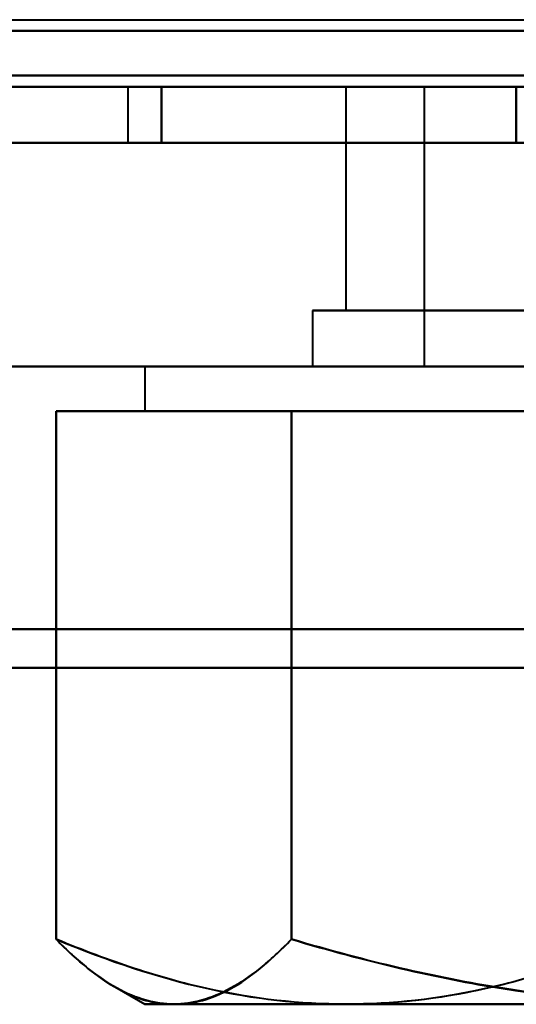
# Model space of a CAD drawing. Header units: millimetres. Extents: x -1392 to 1388, y -239 to 1267.
# Tile 41 of 91: x 382.38 to 386.82, y 120.67 to 129.47. Entities that reach past the tile are written whole.
import ezdxf

# ---------------------------------------------------------------- set-up
doc = ezdxf.new("R2010")
doc.units = ezdxf.units.MM
doc.layers.add('G-IMPT', color=8, linetype='Continuous', lineweight=40)

# ---------------------------------------------------------------- blocks, each defined once
blk = doc.blocks.new('NEXA 2000 CALQUES_dwg-762145-Droite')
at = {"layer": 'G-IMPT'}
for p, q in [((-436.9, 128.8723), (435.9, 128.8723)), ((383.35, 128.8723), (383.35, 128.3723)), ((383.35, 128.8723), (383.35, 128.3723)), ((383.35, 128.8723), (383.35, 128.3723)), ((383.35, 128.8723), (383.35, 128.3723)), ((396.65, 128.8723), (383.35, 128.8723)), ((396.65, 128.8723), (383.35, 128.8723)), ((383.35, 128.8723), (396.65, 128.8723)), ((383.35, 128.8723), (396.65, 128.8723)), ((396.65, 128.8723), (383.35, 128.8723)), ((396.65, 128.8723), (383.35, 128.8723)), ((383.35, 128.8723), (396.65, 128.8723)), ((383.35, 128.8723), (396.65, 128.8723)), ((396.65, 128.8723), (383.35, 128.8723)), ((396.65, 128.8723), (383.35, 128.8723)), ((383.35, 128.8723), (396.65, 128.8723)), ((383.35, 128.8723), (396.65, 128.8723)), ((396.65, 128.8723), (383.35, 128.8723)), ((396.65, 128.8723), (383.35, 128.8723)), ((383.35, 128.8723), (396.65, 128.8723)), ((383.35, 128.8723), (396.65, 128.8723)), ((385.3, 128.8723), (385.3, 126.8723)), ((385.3, 128.8723), (385.3, 126.8723)), ((385.3, 128.8723), (385.3, 126.8723)), ((385.3, 128.8723), (385.3, 126.8723)), ((385.3, 128.8723), (394.7, 128.8723)), ((385.3, 128.8723), (394.7, 128.8723)), ((387.65, 128.8723), (385.3, 128.8723)), ((392.35, 128.8723), (385.3, 128.8723)), ((385.3, 128.8723), (394.7, 128.8723)), ((385.3, 128.8723), (394.7, 128.8723)), ((387.65, 128.8723), (385.3, 128.8723)), ((392.35, 128.8723), (385.3, 128.8723)), ((387.65, 128.8723), (385.3, 128.8723)), ((392.35, 128.8723), (385.3, 128.8723)), ((385.3, 128.8723), (394.7, 128.8723)), ((385.3, 128.8723), (394.7, 128.8723)), ((385.3, 128.8723), (394.7, 128.8723)), ((385.3, 128.8723), (394.7, 128.8723)), ((387.65, 128.8723), (385.3, 128.8723)), ((392.35, 128.8723), (385.3, 128.8723)), ((386, 128.8723), (386, 126.3723)), ((386, 128.8723), (386, 126.3723)), ((386, 128.8723), (386, 126.3723)), ((386, 128.8723), (386, 126.3723)), ((394, 128.8723), (386, 128.8723)), ((394, 128.8723), (386, 128.8723)), ((386, 128.8723), (388.8781, 128.8723)), ((386, 128.8723), (391.122, 128.8723)), ((394, 128.8723), (386, 128.8723)), ((394, 128.8723), (386, 128.8723)), ((386, 128.8723), (388.8781, 128.8723)), ((386, 128.8723), (391.122, 128.8723)), ((394, 128.8723), (386, 128.8723)), ((394, 128.8723), (386, 128.8723)), ((386, 128.8723), (388.8781, 128.8723)), ((386, 128.8723), (391.122, 128.8723)), ((394, 128.8723), (386, 128.8723)), ((394, 128.8723), (386, 128.8723)), ((386, 128.8723), (388.8781, 128.8723)), ((386, 128.8723), (391.122, 128.8723)), ((420, 128.3723), (-438, 128.3723)), ((420, 128.3723), (-438, 128.3723)), ((-437.4, 128.3723), (436.4, 128.3723)), ((-437.4, 128.3723), (401.4, 128.3723)), ((383.35, 128.3723), (396.65, 128.3723)), ((383.35, 128.3723), (396.65, 128.3723)), ((396.65, 128.3723), (383.35, 128.3723)), ((396.65, 128.3723), (383.35, 128.3723)), ((383.35, 128.3723), (396.65, 128.3723)), ((383.35, 128.3723), (396.65, 128.3723)), ((396.65, 128.3723), (383.35, 128.3723)), ((396.65, 128.3723), (383.35, 128.3723)), ((383.35, 128.3723), (396.65, 128.3723)), ((383.35, 128.3723), (396.65, 128.3723)), ((396.65, 128.3723), (383.35, 128.3723)), ((396.65, 128.3723), (383.35, 128.3723)), ((383.35, 128.3723), (396.65, 128.3723)), ((383.35, 128.3723), (396.65, 128.3723)), ((396.65, 128.3723), (383.35, 128.3723)), ((396.65, 128.3723), (383.35, 128.3723)), ((385, 126.8723), (385, 126.3723)), ((385, 126.8723), (385, 126.3723)), ((385, 126.8723), (385, 126.3723)), ((385, 126.8723), (385, 126.3723)), ((390, 126.8723), (385, 126.8723)), ((385, 126.8723), (395, 126.8723)), ((385, 126.8723), (395, 126.8723)), ((390, 126.8723), (385, 126.8723)), ((385, 126.8723), (395, 126.8723)), ((385, 126.8723), (395, 126.8723)), ((385, 126.8723), (395, 126.8723)), ((385, 126.8723), (395, 126.8723)), ((390, 126.8723), (385, 126.8723)), ((390, 126.8723), (385, 126.8723)), ((385, 126.8723), (395, 126.8723)), ((385, 126.8723), (395, 126.8723)), ((385.3, 126.8723), (392.35, 126.8723)), ((394.0703, 126.8723), (385.3, 126.8723)), ((385.3, 126.8723), (392.35, 126.8723)), ((394.0703, 126.8723), (385.3, 126.8723)), ((394.0703, 126.8723), (385.3, 126.8723)), ((385.3, 126.8723), (392.35, 126.8723)), ((385.3, 126.8723), (392.35, 126.8723)), ((394.0703, 126.8723), (385.3, 126.8723)), ((394.7, 126.8723), (385.9297, 126.8723)), ((394.7, 126.8723), (385.9297, 126.8723)), ((394.7, 126.8723), (385.9297, 126.8723)), ((394.7, 126.8723), (385.9297, 126.8723)), ((420, 126.3723), (-438, 126.3723)), ((420, 126.3723), (-438, 126.3723)), ((383.5, 126.3723), (383.5, 125.9723)), ((383.5, 126.3723), (383.5, 125.9723)), ((383.5, 126.3723), (383.5, 125.9723)), ((383.5, 126.3723), (383.5, 125.9723)), ((383.5, 126.3723), (390, 126.3723)), ((383.5, 126.3723), (396.2391, 126.3723)), ((383.5, 126.3723), (383.7609, 126.3723)), ((390, 126.3723), (383.5, 126.3723)), ((396.5, 126.3723), (383.5, 126.3723)), ((396.5, 126.3723), (383.5, 126.3723)), ((383.5, 126.3723), (390, 126.3723)), ((383.5, 126.3723), (396.2391, 126.3723)), ((383.5, 126.3723), (383.7609, 126.3723)), ((390, 126.3723), (383.5, 126.3723)), ((396.5, 126.3723), (383.5, 126.3723)), ((396.5, 126.3723), (383.5, 126.3723)), ((383.7609, 126.3723), (396.5, 126.3723)), ((383.7609, 126.3723), (396.5, 126.3723)), ((383.7609, 126.3723), (396.5, 126.3723)), ((383.7609, 126.3723), (396.5, 126.3723)), ((385, 126.3723), (390, 126.3723)), ((390, 126.3723), (385, 126.3723)), ((385, 126.3723), (390, 126.3723)), ((390, 126.3723), (385, 126.3723)), ((385, 126.3723), (390, 126.3723)), ((390, 126.3723), (385, 126.3723)), ((385, 126.3723), (390, 126.3723)), ((390, 126.3723), (385, 126.3723)), ((391.122, 126.3723), (386, 126.3723)), ((386, 126.3723), (391.122, 126.3723)), ((391.122, 126.3723), (386, 126.3723)), ((386, 126.3723), (391.122, 126.3723)), ((386, 126.3723), (391.122, 126.3723)), ((391.122, 126.3723), (386, 126.3723)), ((391.122, 126.3723), (386, 126.3723)), ((386, 126.3723), (391.122, 126.3723)), ((383.5, 125.9723), (385.3016, 125.9723)), ((383.5, 125.9723), (385.3016, 125.9723)), ((385.3016, 125.9723), (383.5, 125.9723)), ((385.3016, 125.9723), (383.5, 125.9723)), ((383.5, 125.9723), (385.3016, 125.9723)), ((383.5, 125.9723), (385.3016, 125.9723)), ((385.3016, 125.9723), (383.5, 125.9723)), ((385.3016, 125.9723), (383.5, 125.9723)), ((383.7609, 125.9723), (388.4594, 125.9723)), ((383.7609, 125.9723), (388.4594, 125.9723)), ((388.4594, 125.9723), (383.7609, 125.9723)), ((388.4594, 125.9723), (383.7609, 125.9723)), ((383.7609, 125.9723), (388.4594, 125.9723)), ((383.7609, 125.9723), (388.4594, 125.9723)), ((388.4594, 125.9723), (383.7609, 125.9723)), ((388.4594, 125.9723), (383.7609, 125.9723)), ((385.3016, 125.9723), (391.5406, 125.9723)), ((385.3016, 125.9723), (391.5406, 125.9723)), ((391.5406, 125.9723), (385.3016, 125.9723)), ((391.5406, 125.9723), (385.3016, 125.9723)), ((385.3016, 125.9723), (391.5406, 125.9723)), ((385.3016, 125.9723), (391.5406, 125.9723)), ((391.5406, 125.9723), (385.3016, 125.9723)), ((391.5406, 125.9723), (385.3016, 125.9723)), ((383.2326, 120.8267), (383.5, 120.6723)), ((383.2326, 120.8267), (383.5, 120.6723)), ((383.2326, 120.8267), (383.5, 120.6723)), ((383.2326, 120.8267), (383.5, 120.6723)), ((383.5, 120.6723), (385.3016, 120.6723)), ((383.5, 120.6723), (385.3016, 120.6723)), ((385.3016, 120.6723), (383.5, 120.6723)), ((385.3016, 120.6723), (383.5, 120.6723)), ((383.5, 120.6723), (385.3016, 120.6723)), ((383.5, 120.6723), (385.3016, 120.6723)), ((385.3016, 120.6723), (383.5, 120.6723)), ((385.3016, 120.6723), (383.5, 120.6723)), ((383.7609, 120.6723), (388.4594, 120.6723)), ((383.7609, 120.6723), (388.4594, 120.6723)), ((388.4594, 120.6723), (383.7609, 120.6723)), ((388.4594, 120.6723), (383.7609, 120.6723)), ((383.7609, 120.6723), (388.4594, 120.6723)), ((383.7609, 120.6723), (388.4594, 120.6723)), ((388.4594, 120.6723), (383.7609, 120.6723)), ((388.4594, 120.6723), (383.7609, 120.6723)), ((385.3016, 120.6723), (391.5406, 120.6723)), ((385.3016, 120.6723), (391.5406, 120.6723)), ((391.5406, 120.6723), (385.3016, 120.6723)), ((391.5406, 120.6723), (385.3016, 120.6723)), ((385.3016, 120.6723), (391.5406, 120.6723)), ((385.3016, 120.6723), (391.5406, 120.6723)), ((391.5406, 120.6723), (385.3016, 120.6723)), ((391.5406, 120.6723), (385.3016, 120.6723))]:
    blk.add_line(p, q, dxfattribs=at)
at = {"layer": 'G-IMPT', "flags": 128}
for points in [[(-436.9, 129.4723), (-227.325, 129.4723), (-17.75, 129.4723), (191.825, 129.4723), (401.4, 129.4723)], [(-436.9, 129.3723), (-218.7, 129.3723), (-0.5, 129.3723), (217.7, 129.3723), (435.9, 129.3723)], [(435.9, 129.3723), (217.7, 129.3723), (-0.5, 129.3723), (-218.7, 129.3723), (-436.9, 129.3723)], [(-436.9, 129.3723), (-218.7, 129.3723), (-0.5, 129.3723), (217.7, 129.3723), (435.9, 129.3723)], [(435.9, 129.3723), (217.7, 129.3723), (-0.5, 129.3723), (-218.7, 129.3723), (-436.9, 129.3723)], [(-436.9, 129.3723), (-218.7, 129.3723), (-0.5, 129.3723), (217.7, 129.3723), (435.9, 129.3723)], [(435.9, 129.3723), (217.7, 129.3723), (-0.5, 129.3723), (-218.7, 129.3723), (-436.9, 129.3723)], [(-437.4, 128.9723), (-227.7, 128.9723), (-18, 128.9723), (191.7, 128.9723), (401.4, 128.9723)], [(-437.4, 128.9723), (-227.7, 128.9723), (-18, 128.9723), (191.7, 128.9723), (401.4, 128.9723)], [(401.4, 128.9723), (191.7, 128.9723), (-18, 128.9723), (-227.7, 128.9723), (-437.4, 128.9723)], [(436.4, 128.9723), (217.95, 128.9723), (-0.5, 128.9723), (-218.95, 128.9723), (-437.4, 128.9723)], [(436.4, 128.9723), (217.95, 128.9723), (-0.5, 128.9723), (-218.95, 128.9723), (-437.4, 128.9723)], [(-437.4, 128.9723), (-218.95, 128.9723), (-0.5, 128.9723), (217.95, 128.9723), (436.4, 128.9723)], [(401.4, 128.9723), (191.7, 128.9723), (-18, 128.9723), (-227.7, 128.9723), (-437.4, 128.9723)], [(401.4, 128.9723), (191.7, 128.9723), (-18, 128.9723), (-227.7, 128.9723), (-437.4, 128.9723)], [(-437.4, 128.9723), (-227.7, 128.9723), (-18, 128.9723), (191.7, 128.9723), (401.4, 128.9723)], [(-437.4, 128.9723), (-218.95, 128.9723), (-0.5, 128.9723), (217.95, 128.9723), (436.4, 128.9723)], [(-437.4, 128.9723), (-218.95, 128.9723), (-0.5, 128.9723), (217.95, 128.9723), (436.4, 128.9723)], [(436.4, 128.9723), (217.95, 128.9723), (-0.5, 128.9723), (-218.95, 128.9723), (-437.4, 128.9723)], [(401.4, 128.8723), (191.7, 128.8723), (-18, 128.8723), (-227.7, 128.8723), (-437.4, 128.8723)], [(-437.4, 128.8723), (-227.7, 128.8723), (-18, 128.8723), (191.7, 128.8723), (401.4, 128.8723)], [(-437.4, 128.8723), (-218.95, 128.8723), (-0.5, 128.8723), (217.95, 128.8723), (436.4, 128.8723)], [(436.4, 128.8723), (217.95, 128.8723), (-0.5, 128.8723), (-218.95, 128.8723), (-437.4, 128.8723)], [(-437, 128.8723), (-227.5, 128.8723), (-18, 128.8723), (191.5, 128.8723), (401, 128.8723)], [(401, 128.8723), (191.5, 128.8723), (-18, 128.8723), (-227.5, 128.8723), (-437, 128.8723)], [(-437, 128.8723), (-227.5, 128.8723), (-18, 128.8723), (191.5, 128.8723), (401, 128.8723)], [(401, 128.8723), (191.5, 128.8723), (-18, 128.8723), (-227.5, 128.8723), (-437, 128.8723)], [(-436.9, 128.8723), (-218.7, 128.8723), (-0.5, 128.8723), (217.7, 128.8723), (435.9, 128.8723)], [(-436.9, 128.8723), (-218.7, 128.8723), (-0.5, 128.8723), (217.7, 128.8723), (435.9, 128.8723)], [(435.9, 128.8723), (217.7, 128.8723), (-0.5, 128.8723), (-218.7, 128.8723), (-436.9, 128.8723)], [(435.9, 128.8723), (217.7, 128.8723), (-0.5, 128.8723), (-218.7, 128.8723), (-436.9, 128.8723)], [(435.9, 128.8723), (217.7, 128.8723), (-0.5, 128.8723), (-218.7, 128.8723), (-436.9, 128.8723)], [(-436.9, 128.8723), (-218.7, 128.8723), (-0.5, 128.8723), (217.7, 128.8723), (435.9, 128.8723)], [(435.9, 128.8723), (217.7, 128.8723), (-0.5, 128.8723), (-218.7, 128.8723), (-436.9, 128.8723)], [(-436.9, 128.8723), (-218.7, 128.8723), (-0.5, 128.8723), (217.7, 128.8723), (435.9, 128.8723)], [(435.9, 128.8723), (217.7, 128.8723), (-0.5, 128.8723), (-218.7, 128.8723), (-436.9, 128.8723)], [(-436.9, 128.8723), (-218.7, 128.8723), (-0.5, 128.8723), (217.7, 128.8723), (435.9, 128.8723)], [(435.9, 128.8723), (217.7, 128.8723), (-0.5, 128.8723), (-218.7, 128.8723), (-436.9, 128.8723)], [(-436.9, 128.8723), (-218.7, 128.8723), (-0.5, 128.8723), (217.7, 128.8723), (435.9, 128.8723)], [(383.6492, 128.8723), (384.443, 128.8723), (385.2369, 128.8723), (386.0307, 128.8723), (386.8246, 128.8723)], [(386.8246, 128.8723), (386.0307, 128.8723), (385.2369, 128.8723), (384.443, 128.8723), (383.6492, 128.8723)], [(386.8246, 128.8723), (386.0307, 128.8723), (385.2369, 128.8723), (384.443, 128.8723), (383.6492, 128.8723)], [(383.6492, 128.8723), (383.6492, 128.7473), (383.6492, 128.6223), (383.6492, 128.4973), (383.6492, 128.3723)], [(383.6492, 128.8723), (384.443, 128.8723), (385.2369, 128.8723), (386.0307, 128.8723), (386.8246, 128.8723)], [(383.6492, 128.3723), (383.6492, 128.4973), (383.6492, 128.6223), (383.6492, 128.7473), (383.6492, 128.8723)], [(383.6492, 128.8723), (384.443, 128.8723), (385.2369, 128.8723), (386.0307, 128.8723), (386.8246, 128.8723)], [(386.8246, 128.8723), (386.0307, 128.8723), (385.2369, 128.8723), (384.443, 128.8723), (383.6492, 128.8723)], [(386.8246, 128.8723), (386.0307, 128.8723), (385.2369, 128.8723), (384.443, 128.8723), (383.6492, 128.8723)], [(383.6492, 128.8723), (383.6492, 128.7473), (383.6492, 128.6223), (383.6492, 128.4973), (383.6492, 128.3723)], [(383.6492, 128.8723), (384.443, 128.8723), (385.2369, 128.8723), (386.0307, 128.8723), (386.8246, 128.8723)], [(383.6492, 128.3723), (383.6492, 128.4973), (383.6492, 128.6223), (383.6492, 128.7473), (383.6492, 128.8723)], [(383.6492, 128.8723), (384.443, 128.8723), (385.2369, 128.8723), (386.0307, 128.8723), (386.8246, 128.8723)], [(386.8246, 128.8723), (386.0307, 128.8723), (385.2369, 128.8723), (384.443, 128.8723), (383.6492, 128.8723)], [(386.8246, 128.8723), (386.0307, 128.8723), (385.2369, 128.8723), (384.443, 128.8723), (383.6492, 128.8723)], [(383.6492, 128.8723), (383.6492, 128.7473), (383.6492, 128.6223), (383.6492, 128.4973), (383.6492, 128.3723)], [(383.6492, 128.8723), (384.443, 128.8723), (385.2369, 128.8723), (386.0307, 128.8723), (386.8246, 128.8723)], [(383.6492, 128.3723), (383.6492, 128.4973), (383.6492, 128.6223), (383.6492, 128.7473), (383.6492, 128.8723)], [(383.6492, 128.8723), (384.443, 128.8723), (385.2369, 128.8723), (386.0307, 128.8723), (386.8246, 128.8723)], [(386.8246, 128.8723), (386.0307, 128.8723), (385.2369, 128.8723), (384.443, 128.8723), (383.6492, 128.8723)], [(386.8246, 128.8723), (386.0307, 128.8723), (385.2369, 128.8723), (384.443, 128.8723), (383.6492, 128.8723)], [(383.6492, 128.8723), (383.6492, 128.7473), (383.6492, 128.6223), (383.6492, 128.4973), (383.6492, 128.3723)], [(383.6492, 128.8723), (384.443, 128.8723), (385.2369, 128.8723), (386.0307, 128.8723), (386.8246, 128.8723)], [(383.6492, 128.3723), (383.6492, 128.4973), (383.6492, 128.6223), (383.6492, 128.7473), (383.6492, 128.8723)], [(393.1754, 128.8723), (391.5877, 128.8723), (390, 128.8723), (388.4123, 128.8723), (386.8246, 128.8723)], [(386.8246, 128.8723), (386.8246, 128.7473), (386.8246, 128.6223), (386.8246, 128.4973), (386.8246, 128.3723)], [(386.8246, 128.8723), (388.4123, 128.8723), (390, 128.8723), (391.5877, 128.8723), (393.1754, 128.8723)], [(393.1754, 128.8723), (391.5877, 128.8723), (390, 128.8723), (388.4123, 128.8723), (386.8246, 128.8723)], [(386.8246, 128.3723), (386.8246, 128.4973), (386.8246, 128.6223), (386.8246, 128.7473), (386.8246, 128.8723)], [(386.8246, 128.8723), (388.4123, 128.8723), (390, 128.8723), (391.5877, 128.8723), (393.1754, 128.8723)], [(393.1754, 128.8723), (391.5877, 128.8723), (390, 128.8723), (388.4123, 128.8723), (386.8246, 128.8723)], [(386.8246, 128.3723), (386.8246, 128.4973), (386.8246, 128.6223), (386.8246, 128.7473), (386.8246, 128.8723)], [(393.1754, 128.8723), (391.5877, 128.8723), (390, 128.8723), (388.4123, 128.8723), (386.8246, 128.8723)], [(386.8246, 128.8723), (386.8246, 128.7473), (386.8246, 128.6223), (386.8246, 128.4973), (386.8246, 128.3723)], [(386.8246, 128.8723), (388.4123, 128.8723), (390, 128.8723), (391.5877, 128.8723), (393.1754, 128.8723)], [(393.1754, 128.8723), (391.5877, 128.8723), (390, 128.8723), (388.4123, 128.8723), (386.8246, 128.8723)], [(386.8246, 128.3723), (386.8246, 128.4973), (386.8246, 128.6223), (386.8246, 128.7473), (386.8246, 128.8723)], [(386.8246, 128.8723), (388.4123, 128.8723), (390, 128.8723), (391.5877, 128.8723), (393.1754, 128.8723)], [(386.8246, 128.3723), (386.8246, 128.4973), (386.8246, 128.6223), (386.8246, 128.7473), (386.8246, 128.8723)], [(386.8246, 128.8723), (386.8246, 128.7473), (386.8246, 128.6223), (386.8246, 128.4973), (386.8246, 128.3723)], [(393.1754, 128.8723), (391.5877, 128.8723), (390, 128.8723), (388.4123, 128.8723), (386.8246, 128.8723)], [(386.8246, 128.8723), (386.8246, 128.7473), (386.8246, 128.6223), (386.8246, 128.4973), (386.8246, 128.3723)], [(386.8246, 128.8723), (388.4123, 128.8723), (390, 128.8723), (391.5877, 128.8723), (393.1754, 128.8723)], [(393.1754, 128.8723), (391.5877, 128.8723), (390, 128.8723), (388.4123, 128.8723), (386.8246, 128.8723)], [(386.8246, 128.3723), (386.8246, 128.4973), (386.8246, 128.6223), (386.8246, 128.7473), (386.8246, 128.8723)], [(386.8246, 128.8723), (388.4123, 128.8723), (390, 128.8723), (391.5877, 128.8723), (393.1754, 128.8723)], [(386.8246, 128.3723), (386.8246, 128.4973), (386.8246, 128.6223), (386.8246, 128.7473), (386.8246, 128.8723)], [(386.8246, 128.8723), (386.8246, 128.7473), (386.8246, 128.6223), (386.8246, 128.4973), (386.8246, 128.3723)], [(401.4, 128.3723), (191.7, 128.3723), (-18, 128.3723), (-227.7, 128.3723), (-437.4, 128.3723)], [(-437.4, 128.3723), (-227.7, 128.3723), (-18, 128.3723), (191.7, 128.3723), (401.4, 128.3723)], [(401.4, 128.3723), (191.7, 128.3723), (-18, 128.3723), (-227.7, 128.3723), (-437.4, 128.3723)], [(401.4, 128.3723), (191.7, 128.3723), (-18, 128.3723), (-227.7, 128.3723), (-437.4, 128.3723)], [(-437.4, 128.3723), (-227.7, 128.3723), (-18, 128.3723), (191.7, 128.3723), (401.4, 128.3723)], [(420, 128.3723), (205.65, 128.3723), (-8.7, 128.3723), (-223.05, 128.3723), (-437.4, 128.3723)], [(-437.4, 128.3723), (-227.7, 128.3723), (-18, 128.3723), (191.7, 128.3723), (401.4, 128.3723)], [(-437.4, 128.3723), (-223.05, 128.3723), (-8.7, 128.3723), (205.65, 128.3723), (420, 128.3723)], [(-437.4, 128.3723), (-223.05, 128.3723), (-8.7, 128.3723), (205.65, 128.3723), (420, 128.3723)], [(401.4, 128.3723), (191.7, 128.3723), (-18, 128.3723), (-227.7, 128.3723), (-437.4, 128.3723)], [(-437.4, 128.3723), (-223.05, 128.3723), (-8.7, 128.3723), (205.65, 128.3723), (420, 128.3723)], [(420, 128.3723), (205.65, 128.3723), (-8.7, 128.3723), (-223.05, 128.3723), (-437.4, 128.3723)], [(420, 128.3723), (205.65, 128.3723), (-8.7, 128.3723), (-223.05, 128.3723), (-437.4, 128.3723)], [(-437.4, 128.3723), (-223.05, 128.3723), (-8.7, 128.3723), (205.65, 128.3723), (420, 128.3723)], [(436.4, 128.3723), (217.95, 128.3723), (-0.5, 128.3723), (-218.95, 128.3723), (-437.4, 128.3723)], [(-437.4, 128.3723), (-218.95, 128.3723), (-0.5, 128.3723), (217.95, 128.3723), (436.4, 128.3723)], [(-437.4, 128.3723), (-227.7, 128.3723), (-18, 128.3723), (191.7, 128.3723), (401.4, 128.3723)], [(420, 128.3723), (205.65, 128.3723), (-8.7, 128.3723), (-223.05, 128.3723), (-437.4, 128.3723)], [(-437.4, 128.3723), (-218.95, 128.3723), (-0.5, 128.3723), (217.95, 128.3723), (436.4, 128.3723)], [(436.4, 128.3723), (217.95, 128.3723), (-0.5, 128.3723), (-218.95, 128.3723), (-437.4, 128.3723)], [(-431, 128.3723), (-222.9, 128.3723), (-14.8, 128.3723), (193.3, 128.3723), (401.4, 128.3723)], [(401.4, 128.3723), (193.3, 128.3723), (-14.8, 128.3723), (-222.9, 128.3723), (-431, 128.3723)], [(401.4, 128.3723), (193.3, 128.3723), (-14.8, 128.3723), (-222.9, 128.3723), (-431, 128.3723)], [(401.4, 128.3723), (193.3, 128.3723), (-14.8, 128.3723), (-222.9, 128.3723), (-431, 128.3723)], [(-431, 128.3723), (-222.9, 128.3723), (-14.8, 128.3723), (193.3, 128.3723), (401.4, 128.3723)], [(-431, 128.3723), (-222.9, 128.3723), (-14.8, 128.3723), (193.3, 128.3723), (401.4, 128.3723)], [(401.4, 128.3723), (193.3, 128.3723), (-14.8, 128.3723), (-222.9, 128.3723), (-431, 128.3723)], [(-431, 128.3723), (-222.9, 128.3723), (-14.8, 128.3723), (193.3, 128.3723), (401.4, 128.3723)], [(383.6492, 128.3723), (384.443, 128.3723), (385.2369, 128.3723), (386.0307, 128.3723), (386.8246, 128.3723)], [(386.8246, 128.3723), (386.0307, 128.3723), (385.2369, 128.3723), (384.443, 128.3723), (383.6492, 128.3723)], [(386.8246, 128.3723), (386.0307, 128.3723), (385.2369, 128.3723), (384.443, 128.3723), (383.6492, 128.3723)], [(383.6492, 128.3723), (384.443, 128.3723), (385.2369, 128.3723), (386.0307, 128.3723), (386.8246, 128.3723)], [(383.6492, 128.3723), (384.443, 128.3723), (385.2369, 128.3723), (386.0307, 128.3723), (386.8246, 128.3723)], [(386.8246, 128.3723), (386.0307, 128.3723), (385.2369, 128.3723), (384.443, 128.3723), (383.6492, 128.3723)], [(386.8246, 128.3723), (386.0307, 128.3723), (385.2369, 128.3723), (384.443, 128.3723), (383.6492, 128.3723)], [(383.6492, 128.3723), (384.443, 128.3723), (385.2369, 128.3723), (386.0307, 128.3723), (386.8246, 128.3723)], [(383.6492, 128.3723), (384.443, 128.3723), (385.2369, 128.3723), (386.0307, 128.3723), (386.8246, 128.3723)], [(386.8246, 128.3723), (386.0307, 128.3723), (385.2369, 128.3723), (384.443, 128.3723), (383.6492, 128.3723)], [(386.8246, 128.3723), (386.0307, 128.3723), (385.2369, 128.3723), (384.443, 128.3723), (383.6492, 128.3723)], [(383.6492, 128.3723), (384.443, 128.3723), (385.2369, 128.3723), (386.0307, 128.3723), (386.8246, 128.3723)], [(383.6492, 128.3723), (384.443, 128.3723), (385.2369, 128.3723), (386.0307, 128.3723), (386.8246, 128.3723)], [(386.8246, 128.3723), (386.0307, 128.3723), (385.2369, 128.3723), (384.443, 128.3723), (383.6492, 128.3723)], [(386.8246, 128.3723), (386.0307, 128.3723), (385.2369, 128.3723), (384.443, 128.3723), (383.6492, 128.3723)], [(383.6492, 128.3723), (384.443, 128.3723), (385.2369, 128.3723), (386.0307, 128.3723), (386.8246, 128.3723)], [(386.8246, 128.3723), (388.4123, 128.3723), (390, 128.3723), (391.5877, 128.3723), (393.1754, 128.3723)], [(393.1754, 128.3723), (391.5877, 128.3723), (390, 128.3723), (388.4123, 128.3723), (386.8246, 128.3723)], [(393.1754, 128.3723), (391.5877, 128.3723), (390, 128.3723), (388.4123, 128.3723), (386.8246, 128.3723)], [(386.8246, 128.3723), (388.4123, 128.3723), (390, 128.3723), (391.5877, 128.3723), (393.1754, 128.3723)], [(393.1754, 128.3723), (391.5877, 128.3723), (390, 128.3723), (388.4123, 128.3723), (386.8246, 128.3723)], [(386.8246, 128.3723), (388.4123, 128.3723), (390, 128.3723), (391.5877, 128.3723), (393.1754, 128.3723)], [(393.1754, 128.3723), (391.5877, 128.3723), (390, 128.3723), (388.4123, 128.3723), (386.8246, 128.3723)], [(386.8246, 128.3723), (388.4123, 128.3723), (390, 128.3723), (391.5877, 128.3723), (393.1754, 128.3723)], [(393.1754, 128.3723), (391.5877, 128.3723), (390, 128.3723), (388.4123, 128.3723), (386.8246, 128.3723)], [(386.8246, 128.3723), (388.4123, 128.3723), (390, 128.3723), (391.5877, 128.3723), (393.1754, 128.3723)], [(393.1754, 128.3723), (391.5877, 128.3723), (390, 128.3723), (388.4123, 128.3723), (386.8246, 128.3723)], [(-438, 126.3723), (-223.5, 126.3723), (-9, 126.3723), (205.5, 126.3723), (420, 126.3723)], [(420, 126.3723), (205.5, 126.3723), (-9, 126.3723), (-223.5, 126.3723), (-438, 126.3723)], [(420, 126.3723), (205.5, 126.3723), (-9, 126.3723), (-223.5, 126.3723), (-438, 126.3723)], [(-438, 126.3723), (-223.5, 126.3723), (-9, 126.3723), (205.5, 126.3723), (420, 126.3723)], [(420, 126.3723), (205.5, 126.3723), (-9, 126.3723), (-223.5, 126.3723), (-438, 126.3723)], [(-438, 126.3723), (-223.5, 126.3723), (-9, 126.3723), (205.5, 126.3723), (420, 126.3723)], [(-438, 126.3723), (-223.5, 126.3723), (-9, 126.3723), (205.5, 126.3723), (420, 126.3723)], [(420, 126.3723), (205.5, 126.3723), (-9, 126.3723), (-223.5, 126.3723), (-438, 126.3723)], [(-431, 126.3723), (-220, 126.3723), (-9, 126.3723), (202, 126.3723), (413, 126.3723)], [(413, 126.3723), (202, 126.3723), (-9, 126.3723), (-220, 126.3723), (-431, 126.3723)], [(413, 126.3723), (202, 126.3723), (-9, 126.3723), (-220, 126.3723), (-431, 126.3723)], [(-431, 126.3723), (-220, 126.3723), (-9, 126.3723), (202, 126.3723), (413, 126.3723)], [(-431, 126.3723), (-220, 126.3723), (-9, 126.3723), (202, 126.3723), (413, 126.3723)], [(413, 126.3723), (202, 126.3723), (-9, 126.3723), (-220, 126.3723), (-431, 126.3723)], [(413, 126.3723), (202, 126.3723), (-9, 126.3723), (-220, 126.3723), (-431, 126.3723)], [(-431, 126.3723), (-220, 126.3723), (-9, 126.3723), (202, 126.3723), (413, 126.3723)], [(385.3016, 125.9723), (384.6532, 125.9723), (384.0049, 125.9723), (383.3566, 125.9723), (382.7083, 125.9723)], [(382.7083, 125.9723), (382.7083, 124.7924), (382.7083, 123.6126), (382.7083, 122.4327), (382.7083, 121.2529)], [(382.7083, 121.2529), (382.7083, 122.4327), (382.7083, 123.6126), (382.7083, 124.7924), (382.7083, 125.9723)], [(382.7083, 125.9723), (382.9715, 125.9723), (383.2346, 125.9723), (383.4978, 125.9723), (383.7609, 125.9723)], [(385.3016, 125.9723), (384.6532, 125.9723), (384.0049, 125.9723), (383.3566, 125.9723), (382.7083, 125.9723)], [(382.7083, 125.9723), (382.7083, 124.7924), (382.7083, 123.6126), (382.7083, 122.4327), (382.7083, 121.2529)], [(382.7083, 121.2529), (382.7083, 122.4327), (382.7083, 123.6126), (382.7083, 124.7924), (382.7083, 125.9723)], [(382.7083, 125.9723), (382.9715, 125.9723), (383.2346, 125.9723), (383.4978, 125.9723), (383.7609, 125.9723)], [(383.7609, 125.9723), (383.4978, 125.9723), (383.2346, 125.9723), (382.9715, 125.9723), (382.7083, 125.9723)], [(382.7083, 125.9723), (383.3566, 125.9723), (384.0049, 125.9723), (384.6532, 125.9723), (385.3016, 125.9723)], [(383.7609, 125.9723), (383.4978, 125.9723), (383.2346, 125.9723), (382.9715, 125.9723), (382.7083, 125.9723)], [(382.7083, 125.9723), (383.3566, 125.9723), (384.0049, 125.9723), (384.6532, 125.9723), (385.3016, 125.9723)], [(385.3016, 125.9723), (384.6532, 125.9723), (384.0049, 125.9723), (383.3566, 125.9723), (382.7083, 125.9723)], [(382.7083, 125.9723), (382.7083, 124.7924), (382.7083, 123.6126), (382.7083, 122.4327), (382.7083, 121.2529)], [(382.7083, 121.2529), (382.7083, 122.4327), (382.7083, 123.6126), (382.7083, 124.7924), (382.7083, 125.9723)], [(382.7083, 125.9723), (382.9715, 125.9723), (383.2346, 125.9723), (383.4978, 125.9723), (383.7609, 125.9723)], [(385.3016, 125.9723), (384.6532, 125.9723), (384.0049, 125.9723), (383.3566, 125.9723), (382.7083, 125.9723)], [(382.7083, 125.9723), (382.7083, 124.7924), (382.7083, 123.6126), (382.7083, 122.4327), (382.7083, 121.2529)], [(382.7083, 121.2529), (382.7083, 122.4327), (382.7083, 123.6126), (382.7083, 124.7924), (382.7083, 125.9723)], [(382.7083, 125.9723), (382.9715, 125.9723), (383.2346, 125.9723), (383.4978, 125.9723), (383.7609, 125.9723)], [(383.7609, 125.9723), (383.4978, 125.9723), (383.2346, 125.9723), (382.9715, 125.9723), (382.7083, 125.9723)], [(382.7083, 125.9723), (383.3566, 125.9723), (384.0049, 125.9723), (384.6532, 125.9723), (385.3016, 125.9723)], [(383.7609, 125.9723), (383.4978, 125.9723), (383.2346, 125.9723), (382.9715, 125.9723), (382.7083, 125.9723)], [(382.7083, 125.9723), (383.3566, 125.9723), (384.0049, 125.9723), (384.6532, 125.9723), (385.3016, 125.9723)], [(383.7609, 125.9723), (384.0241, 125.9723), (384.2872, 125.9723), (384.5504, 125.9723), (384.8135, 125.9723)], [(383.7609, 125.9723), (384.0241, 125.9723), (384.2872, 125.9723), (384.5504, 125.9723), (384.8135, 125.9723)], [(384.8135, 125.9723), (384.5504, 125.9723), (384.2872, 125.9723), (384.0241, 125.9723), (383.7609, 125.9723)], [(384.8135, 125.9723), (384.5504, 125.9723), (384.2872, 125.9723), (384.0241, 125.9723), (383.7609, 125.9723)], [(383.7609, 125.9723), (384.0241, 125.9723), (384.2872, 125.9723), (384.5504, 125.9723), (384.8135, 125.9723)], [(383.7609, 125.9723), (384.0241, 125.9723), (384.2872, 125.9723), (384.5504, 125.9723), (384.8135, 125.9723)], [(384.8135, 125.9723), (384.5504, 125.9723), (384.2872, 125.9723), (384.0241, 125.9723), (383.7609, 125.9723)], [(384.8135, 125.9723), (384.5504, 125.9723), (384.2872, 125.9723), (384.0241, 125.9723), (383.7609, 125.9723)], [(384.8135, 125.9723), (384.8135, 124.7924), (384.8135, 123.6126), (384.8135, 122.4327), (384.8135, 121.2529)], [(384.8135, 121.2529), (384.8135, 122.4327), (384.8135, 123.6126), (384.8135, 124.7924), (384.8135, 125.9723)], [(384.8135, 125.9723), (385.725, 125.9723), (386.6365, 125.9723), (387.5479, 125.9723), (388.4594, 125.9723)], [(384.8135, 125.9723), (384.8135, 124.7924), (384.8135, 123.6126), (384.8135, 122.4327), (384.8135, 121.2529)], [(384.8135, 121.2529), (384.8135, 122.4327), (384.8135, 123.6126), (384.8135, 124.7924), (384.8135, 125.9723)], [(384.8135, 125.9723), (385.725, 125.9723), (386.6365, 125.9723), (387.5479, 125.9723), (388.4594, 125.9723)], [(388.4594, 125.9723), (387.5479, 125.9723), (386.6365, 125.9723), (385.725, 125.9723), (384.8135, 125.9723)], [(388.4594, 125.9723), (387.5479, 125.9723), (386.6365, 125.9723), (385.725, 125.9723), (384.8135, 125.9723)], [(384.8135, 125.9723), (384.8135, 124.7924), (384.8135, 123.6126), (384.8135, 122.4327), (384.8135, 121.2529)], [(384.8135, 121.2529), (384.8135, 122.4327), (384.8135, 123.6126), (384.8135, 124.7924), (384.8135, 125.9723)], [(384.8135, 125.9723), (385.725, 125.9723), (386.6365, 125.9723), (387.5479, 125.9723), (388.4594, 125.9723)], [(384.8135, 125.9723), (384.8135, 124.7924), (384.8135, 123.6126), (384.8135, 122.4327), (384.8135, 121.2529)], [(384.8135, 121.2529), (384.8135, 122.4327), (384.8135, 123.6126), (384.8135, 124.7924), (384.8135, 125.9723)], [(384.8135, 125.9723), (385.725, 125.9723), (386.6365, 125.9723), (387.5479, 125.9723), (388.4594, 125.9723)], [(388.4594, 125.9723), (387.5479, 125.9723), (386.6365, 125.9723), (385.725, 125.9723), (384.8135, 125.9723)], [(388.4594, 125.9723), (387.5479, 125.9723), (386.6365, 125.9723), (385.725, 125.9723), (384.8135, 125.9723)], [(387.8948, 125.9723), (387.2465, 125.9723), (386.5982, 125.9723), (385.9499, 125.9723), (385.3016, 125.9723)], [(387.8948, 125.9723), (387.2465, 125.9723), (386.5982, 125.9723), (385.9499, 125.9723), (385.3016, 125.9723)], [(385.3016, 125.9723), (385.9499, 125.9723), (386.5982, 125.9723), (387.2465, 125.9723), (387.8948, 125.9723)], [(385.3016, 125.9723), (385.9499, 125.9723), (386.5982, 125.9723), (387.2465, 125.9723), (387.8948, 125.9723)], [(387.8948, 125.9723), (387.2465, 125.9723), (386.5982, 125.9723), (385.9499, 125.9723), (385.3016, 125.9723)], [(387.8948, 125.9723), (387.2465, 125.9723), (386.5982, 125.9723), (385.9499, 125.9723), (385.3016, 125.9723)], [(385.3016, 125.9723), (385.9499, 125.9723), (386.5982, 125.9723), (387.2465, 125.9723), (387.8948, 125.9723)], [(385.3016, 125.9723), (385.9499, 125.9723), (386.5982, 125.9723), (387.2465, 125.9723), (387.8948, 125.9723)], [(420, 124.025), (205.5, 124.025), (-9, 124.025), (-223.5, 124.025), (-438, 124.025)], [(-438, 124.025), (-223.5, 124.025), (-9, 124.025), (205.5, 124.025), (420, 124.025)], [(420, 124.025), (205.5, 124.025), (-9, 124.025), (-223.5, 124.025), (-438, 124.025)], [(-438, 124.025), (-223.5, 124.025), (-9, 124.025), (205.5, 124.025), (420, 124.025)], [(420, 124.025), (205.5, 124.025), (-9, 124.025), (-223.5, 124.025), (-438, 124.025)], [(-438, 124.025), (-223.5, 124.025), (-9, 124.025), (205.5, 124.025), (420, 124.025)], [(420, 124.025), (205.5, 124.025), (-9, 124.025), (-223.5, 124.025), (-438, 124.025)], [(-438, 124.025), (-223.5, 124.025), (-9, 124.025), (205.5, 124.025), (420, 124.025)], [(420, 123.6777), (205.5, 123.6777), (-9, 123.6777), (-223.5, 123.6777), (-438, 123.6777)], [(-438, 123.6777), (-223.5, 123.6777), (-9, 123.6777), (205.5, 123.6777), (420, 123.6777)], [(-438, 123.6777), (-223.5, 123.6777), (-9, 123.6777), (205.5, 123.6777), (420, 123.6777)], [(420, 123.6777), (205.5, 123.6777), (-9, 123.6777), (-223.5, 123.6777), (-438, 123.6777)], [(-438, 123.6777), (-223.5, 123.6777), (-9, 123.6777), (205.5, 123.6777), (420, 123.6777)], [(420, 123.6777), (205.5, 123.6777), (-9, 123.6777), (-223.5, 123.6777), (-438, 123.6777)], [(420, 123.6777), (205.5, 123.6777), (-9, 123.6777), (-223.5, 123.6777), (-438, 123.6777)], [(-438, 123.6777), (-223.5, 123.6777), (-9, 123.6777), (205.5, 123.6777), (420, 123.6777)]]:
    blk.add_lwpolyline(points, dxfattribs=at)
at = {"layer": 'G-IMPT'}
for points, knots in [([(385.3016, 120.6723), (384.8854, 120.6714), (384.2786, 120.7397), (383.4119, 120.9792), (382.9481, 121.1529), (382.7083, 121.2529)], [0, 0, 0, 0, 0.5, 0.75, 1, 1, 1, 1]), ([(382.7083, 121.2529), (382.805, 121.1529), (382.9959, 120.9792), (383.3496, 120.7397), (383.5931, 120.6714), (383.7609, 120.6723)], [0, 0, 0, 0, 0.25, 0.5, 1, 1, 1, 1]), ([(382.7083, 121.2529), (382.805, 121.1529), (382.9959, 120.9792), (383.3496, 120.7397), (383.5931, 120.6714), (383.7609, 120.6723)], [0, 0, 0, 0, 0.25, 0.5, 1, 1, 1, 1]), ([(385.3016, 120.6723), (384.8854, 120.6714), (384.2786, 120.7397), (383.4119, 120.9792), (382.9481, 121.1529), (382.7083, 121.2529)], [0, 0, 0, 0, 0.5, 0.75, 1, 1, 1, 1]), ([(385.3016, 120.6723), (384.8854, 120.6714), (384.2786, 120.7397), (383.4119, 120.9792), (382.9481, 121.1529), (382.7083, 121.2529)], [0, 0, 0, 0, 0.5, 0.75, 1, 1, 1, 1]), ([(382.7083, 121.2529), (382.805, 121.1529), (382.9959, 120.9792), (383.3496, 120.7397), (383.5931, 120.6714), (383.7609, 120.6723)], [0, 0, 0, 0, 0.25, 0.5, 1, 1, 1, 1]), ([(382.7083, 121.2529), (382.805, 121.1529), (382.9959, 120.9792), (383.3496, 120.7397), (383.5931, 120.6714), (383.7609, 120.6723)], [0, 0, 0, 0, 0.25, 0.5, 1, 1, 1, 1]), ([(385.3016, 120.6723), (384.8854, 120.6714), (384.2786, 120.7397), (383.4119, 120.9792), (382.9481, 121.1529), (382.7083, 121.2529)], [0, 0, 0, 0, 0.5, 0.75, 1, 1, 1, 1]), ([(383.7609, 120.6723), (383.9318, 120.6714), (384.1835, 120.7397), (384.5317, 120.9792), (384.7149, 121.1529), (384.8135, 121.2529)], [0, 0, 0, 0, 0.5, 0.75, 1, 1, 1, 1]), ([(383.7609, 120.6723), (383.9318, 120.6714), (384.1835, 120.7397), (384.5317, 120.9792), (384.7149, 121.1529), (384.8135, 121.2529)], [0, 0, 0, 0, 0.5, 0.75, 1, 1, 1, 1]), ([(383.7609, 120.6723), (383.9318, 120.6714), (384.1835, 120.7397), (384.5317, 120.9792), (384.7149, 121.1529), (384.8135, 121.2529)], [0, 0, 0, 0, 0.5, 0.75, 1, 1, 1, 1]), ([(383.7609, 120.6723), (383.9318, 120.6714), (384.1835, 120.7397), (384.5317, 120.9792), (384.7149, 121.1529), (384.8135, 121.2529)], [0, 0, 0, 0, 0.5, 0.75, 1, 1, 1, 1]), ([(384.8135, 121.2529), (385.1515, 121.1529), (385.8003, 120.9792), (387.0166, 120.7397), (387.8731, 120.6714), (388.4594, 120.6723)], [0, 0, 0, 0, 0.25, 0.5, 1, 1, 1, 1]), ([(384.8135, 121.2529), (385.1515, 121.1529), (385.8003, 120.9792), (387.0166, 120.7397), (387.8731, 120.6714), (388.4594, 120.6723)], [0, 0, 0, 0, 0.25, 0.5, 1, 1, 1, 1]), ([(384.8135, 121.2529), (385.1515, 121.1529), (385.8003, 120.9792), (387.0166, 120.7397), (387.8731, 120.6714), (388.4594, 120.6723)], [0, 0, 0, 0, 0.25, 0.5, 1, 1, 1, 1]), ([(384.8135, 121.2529), (385.1515, 121.1529), (385.8003, 120.9792), (387.0166, 120.7397), (387.8731, 120.6714), (388.4594, 120.6723)], [0, 0, 0, 0, 0.25, 0.5, 1, 1, 1, 1]), ([(387.8948, 121.2529), (387.6535, 121.1529), (387.1956, 120.9792), (386.333, 120.7397), (385.72, 120.6714), (385.3016, 120.6723)], [0, 0, 0, 0, 0.25, 0.5, 1, 1, 1, 1]), ([(387.8948, 121.2529), (387.6535, 121.1529), (387.1956, 120.9792), (386.333, 120.7397), (385.72, 120.6714), (385.3016, 120.6723)], [0, 0, 0, 0, 0.25, 0.5, 1, 1, 1, 1]), ([(387.8948, 121.2529), (387.6535, 121.1529), (387.1956, 120.9792), (386.333, 120.7397), (385.72, 120.6714), (385.3016, 120.6723)], [0, 0, 0, 0, 0.25, 0.5, 1, 1, 1, 1]), ([(387.8948, 121.2529), (387.6535, 121.1529), (387.1956, 120.9792), (386.333, 120.7397), (385.72, 120.6714), (385.3016, 120.6723)], [0, 0, 0, 0, 0.25, 0.5, 1, 1, 1, 1])]:
    blk.add_open_spline(points, degree=3, knots=knots, dxfattribs=at)
for points in [[(382.7083, 121.2529), (383.1845, 121.0541), (384.0679, 120.7662), (384.889, 120.6725), (385.3016, 120.6723)], [(383.7609, 120.6723), (383.5935, 120.6725), (383.2602, 120.7662), (382.9016, 121.0541), (382.7083, 121.2529)], [(382.7083, 121.2529), (383.1845, 121.0541), (384.0679, 120.7662), (384.889, 120.6725), (385.3016, 120.6723)], [(383.7609, 120.6723), (383.5935, 120.6725), (383.2602, 120.7662), (382.9016, 121.0541), (382.7083, 121.2529)], [(382.7083, 121.2529), (383.1845, 121.0541), (384.0679, 120.7662), (384.889, 120.6725), (385.3016, 120.6723)], [(383.7609, 120.6723), (383.5935, 120.6725), (383.2602, 120.7662), (382.9016, 121.0541), (382.7083, 121.2529)], [(382.7083, 121.2529), (383.1845, 121.0541), (384.0679, 120.7662), (384.889, 120.6725), (385.3016, 120.6723)], [(383.7609, 120.6723), (383.5935, 120.6725), (383.2602, 120.7662), (382.9016, 121.0541), (382.7083, 121.2529)], [(384.8135, 121.2529), (384.6203, 121.0541), (384.2617, 120.7662), (383.9284, 120.6725), (383.7609, 120.6723)], [(384.8135, 121.2529), (384.6203, 121.0541), (384.2617, 120.7662), (383.9284, 120.6725), (383.7609, 120.6723)], [(384.8135, 121.2529), (384.6203, 121.0541), (384.2617, 120.7662), (383.9284, 120.6725), (383.7609, 120.6723)], [(384.8135, 121.2529), (384.6203, 121.0541), (384.2617, 120.7662), (383.9284, 120.6725), (383.7609, 120.6723)], [(388.4594, 120.6723), (387.8794, 120.6725), (386.725, 120.7662), (385.483, 121.0541), (384.8135, 121.2529)], [(388.4594, 120.6723), (387.8794, 120.6725), (386.725, 120.7662), (385.483, 121.0541), (384.8135, 121.2529)], [(388.4594, 120.6723), (387.8794, 120.6725), (386.725, 120.7662), (385.483, 121.0541), (384.8135, 121.2529)], [(388.4594, 120.6723), (387.8794, 120.6725), (386.725, 120.7662), (385.483, 121.0541), (384.8135, 121.2529)], [(385.3016, 120.6723), (385.7141, 120.6725), (386.5352, 120.7662), (387.4186, 121.0541), (387.8948, 121.2529)], [(385.3016, 120.6723), (385.7141, 120.6725), (386.5352, 120.7662), (387.4186, 121.0541), (387.8948, 121.2529)], [(385.3016, 120.6723), (385.7141, 120.6725), (386.5352, 120.7662), (387.4186, 121.0541), (387.8948, 121.2529)], [(385.3016, 120.6723), (385.7141, 120.6725), (386.5352, 120.7662), (387.4186, 121.0541), (387.8948, 121.2529)]]:
    blk.add_open_spline(points, degree=3, dxfattribs=at)

msp = doc.modelspace()

# ---------------------------------------------------------------- linework, layer by layer
at = {"color": 94, "lineweight": 30}
for p, q in [((591.6, 128.3723), (-627.6, 128.3723)), ((-627.6, 128.3723), (591.6, 128.3723))]:
    msp.add_line(p, q, dxfattribs=at)

# ---------------------------------------------------------------- block references
at = {"layer": 'G-IMPT'}
msp.add_blockref('NEXA 2000 CALQUES_dwg-762145-Droite', (0, 0), dxfattribs=at)

doc.saveas('drawing.dxf')
